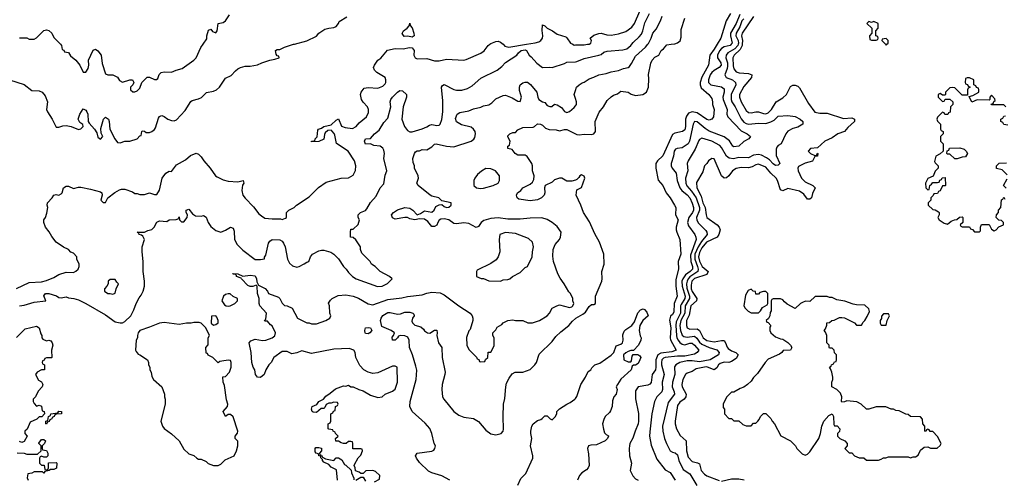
# Model space of a CAD drawing. Header units: inches. Extents: x 2348352 to 2479776, y 460422 to 613655.
# Tile 84 of 256: x 2405472 to 2413493, y 496458 to 500200. Entities that reach past the tile are written whole.
import ezdxf

# ---------------------------------------------------------------- set-up
doc = ezdxf.new("R2010")
doc.units = ezdxf.units.IN
doc.header["$MEASUREMENT"] = 0
for name, color, linetype in [('C4409', 7, 'Continuous'), ('C4419', 7, 'Continuous'), ('C4500', 7, 'Continuous'), ('C4510', 7, 'Continuous')]:
    doc.layers.add(name, color=color, linetype=linetype)

msp = doc.modelspace()

# ---------------------------------------------------------------- linework, layer by layer
at = {"layer": 'C4409', "color": 4}
for points, elevation in [([(2405390, 499711.3), (2405510, 499671.3), (2405570, 499624.7), (2405630, 499622), (2405654, 499610), (2405679.8, 499579.8), (2405698, 499530), (2405691.3, 499470), (2405698, 499450), (2405736, 499390), (2405770, 499324.7), (2405790, 499324.7), (2405823.1, 499336.9), (2405850, 499338.8), (2405891.3, 499331.3), (2405950, 499304.7), (2405970, 499312), (2405988, 499330), (2405987.3, 499347.3), (2405963.1, 499363.1), (2405948.7, 499390), (2405962.7, 499430), (2405990, 499474), (2406010, 499464.7), (2406018.8, 499450), (2406026.8, 499430), (2406030.8, 499370), (2406037.3, 499357.3), (2406080.5, 499310), (2406099.5, 499279.5), (2406110, 499244.7), (2406130, 499226), (2406149, 499250), (2406136.6, 499276.6), (2406133.8, 499313.8), (2406156.2, 499390), (2406170, 499407.7), (2406194.4, 499390), (2406200.4, 499370), (2406206, 499310), (2406248, 499230), (2406270, 499201), (2406290, 499198), (2406330, 499211), (2406370, 499211.3), (2406428.9, 499231.1), (2406450, 499254), (2406462, 499258), (2406466, 499290), (2406470, 499294), (2406490, 499292), (2406502, 499282), (2406530, 499282), (2406550, 499291), (2406570, 499306), (2406579.1, 499320.9), (2406602, 499398), (2406610, 499411.3), (2406622.7, 499417.3), (2406630, 499418.8), (2406650, 499410.8), (2406678, 499390), (2406710, 499379.1), (2406730, 499377.3), (2406750, 499384), (2406818.9, 499461.1), (2406865.6, 499534.4), (2406878, 499542), (2406930, 499556), (2406952.1, 499567.9), (2406993.6, 499606.4), (2407050, 499618.8), (2407075.3, 499630), (2407099, 499650), (2407150, 499724.7), (2407195.5, 499744.5), (2407230, 499784.7), (2407250, 499801), (2407270, 499811), (2407310, 499821), (2407350, 499821), (2407410, 499832), (2407446, 499850), (2407508.7, 499871.3), (2407550, 499878), (2407586, 499890), (2407582, 499902), (2407570, 499906), (2407560.4, 499920.4), (2407555.3, 499950), (2407570, 499956.3), (2407590, 499956.3), (2407630, 499977.1), (2407703.6, 500000)], 104), ([(2405447.5, 498012.5), (2405550, 498061), (2405650, 498064.7), (2405690, 498076), (2405750, 498101), (2405790, 498124.7), (2405850, 498144.7), (2405910, 498142), (2405930, 498152), (2405948, 498170), (2405958, 498190), (2405958, 498210), (2405938, 498250), (2405938, 498270), (2405910, 498298), (2405890, 498308), (2405868.9, 498328.9), (2405829.1, 498349.1), (2405768, 498390), (2405734.6, 498434.6), (2405713.6, 498473.6), (2405682, 498510), (2405668.7, 498550), (2405668.7, 498570), (2405682, 498590), (2405694.6, 498625.4), (2405702, 498670), (2405695.3, 498690), (2405698, 498710), (2405738, 498750), (2405750, 498772), (2405770, 498778), (2405790, 498772), (2405810, 498782), (2405818, 498790), (2405829.1, 498830.9), (2405850, 498844.7), (2405870, 498844.7), (2405910, 498826), (2405950, 498836), (2405970, 498836), (2406050, 498820.7), (2406130, 498798.8), (2406141, 498790), (2406144.7, 498770), (2406134, 498730), (2406152.7, 498712.7), (2406170, 498712), (2406189.3, 498750.7), (2406247, 498793), (2406284.7, 498815.3), (2406300.2, 498819.8), (2406330, 498821), (2406390, 498798), (2406410, 498784.7), (2406430, 498784.7), (2406450, 498778), (2406490, 498778), (2406530, 498791), (2406570, 498778), (2406590, 498778), (2406610, 498812), (2406634, 498910), (2406662, 498950), (2406690, 498966), (2406710, 498964.7), (2406750, 499017.3), (2406822, 499058), (2406864.7, 499095.3), (2406910, 499112), (2406930, 499104.7), (2406950, 499084.7), (2406971, 499050), (2407024.7, 498990), (2407066, 498930), (2407080.9, 498920.9), (2407130, 498896.3), (2407170, 498884.9), (2407250, 498880.7), (2407294, 498890), (2407298, 498870), (2407286.4, 498853.6), (2407280.7, 498810), (2407290, 498772), (2407307.9, 498747.9), (2407376.8, 498676.8), (2407419.8, 498619.8), (2407442, 498602), (2407470, 498584.7), (2407530, 498578), (2407598, 498578), (2407610, 498574), (2407636.4, 498583.6), (2407646, 498590), (2407646, 498630), (2407666, 498650), (2407708.9, 498671.1), (2407728, 498690), (2407830, 498758), (2407905.6, 498834.4), (2407970, 498878), (2408090, 498910.8), (2408150, 498912), (2408190, 498934), (2408208.9, 498971.1), (2408209.1, 499010.9), (2408199.3, 499050), (2408149, 499130), (2408052.5, 499192.5), (2408040.1, 499260.1), (2408034.7, 499274.7), (2408015.9, 499295.9), (2408010, 499299.3), (2407982.5, 499297.5), (2407959.8, 499280.2), (2407954, 499266), (2407950, 499228), (2407910, 499208.7), (2407850, 499206), (2407848, 499210), (2407870, 499214), (2407878, 499222), (2407878, 499230), (2407894.6, 499245.4), (2407900.2, 499299.8), (2407906, 499310), (2407930, 499318), (2407950, 499331), (2408010, 499344.7), (2408050, 499382), (2408068.4, 499391.6), (2408094, 499334), (2408123.4, 499323.4), (2408184.5, 499315.5), (2408212.7, 499330), (2408238.4, 499361.6), (2408297.2, 499410), (2408314.8, 499445.2), (2408312.7, 499470), (2408306, 499490), (2408269.7, 499529.7), (2408257, 499550), (2408249.5, 499590), (2408253.2, 499610), (2408277.2, 499642.8), (2408310, 499646.8), (2408390, 499642.8), (2408430, 499658.8), (2408450, 499678), (2408456, 499690), (2408456, 499710), (2408449.3, 499729.3), (2408382, 499770), (2408362, 499790), (2408355.3, 499810), (2408362, 499830), (2408388.7, 499870), (2408412.9, 499887.1), (2408469.4, 499950.6), (2408530, 499966.8), (2408597, 499963), (2408647.5, 499972.5), (2408670, 499970.6), (2408686, 499950), (2408682, 499910), (2408694, 499890), (2408710, 499882), (2408790, 499884.7), (2408850, 499866), (2408870, 499864.7), (2408890, 499864.7), (2408950, 499878), (2409088.9, 499871.1), (2409110, 499876), (2409230, 499926.8), (2409254.8, 499945.2), (2409289, 499990), (2409301.1, 500000)], 96), ([(2405470, 497871), (2405510, 497876), (2405590, 497901), (2405686, 497910), (2405669.3, 497950.7), (2405682, 497970), (2405710, 497972), (2405771.9, 497951.9), (2405790, 497938.8), (2405810, 497936), (2405850, 497942.8), (2405870, 497934.8), (2405914, 497930), (2405950, 497918.8), (2406011.3, 497890), (2406170, 497796), (2406250, 497741), (2406290, 497731.3), (2406310, 497732), (2406330, 497742), (2406378, 497790), (2406403.1, 497836.9), (2406422, 497890), (2406444.7, 497935.3), (2406463.1, 497956.9), (2406478, 497990), (2406488.7, 498030), (2406488.7, 498070), (2406479, 498150), (2406479, 498230), (2406468.7, 498310), (2406468.9, 498351.1), (2406488.7, 498410), (2406476.5, 498436.5), (2406465.2, 498445.2), (2406446, 498450), (2406442, 498462), (2406428.7, 498470), (2406490, 498470.8), (2406516.6, 498483.4), (2406549, 498491), (2406568, 498510), (2406588.9, 498551.1), (2406610, 498562), (2406670, 498558), (2406690, 498571.3), (2406747.3, 498572.7), (2406762, 498578), (2406770, 498594), (2406774, 498570), (2406790, 498554), (2406810, 498554), (2406835.3, 498590), (2406838, 498610), (2406828, 498630), (2406828.7, 498650), (2406850, 498658), (2406879.8, 498619.8), (2406903.5, 498603.5), (2406950, 498601), (2406970, 498604.7), (2406990, 498592), (2407006.8, 498550), (2407030, 498516), (2407070, 498482.8), (2407110, 498470.8), (2407150, 498486), (2407190, 498511), (2407210, 498502), (2407218, 498478), (2407222.8, 498410), (2407242.8, 498370), (2407290, 498322.8), (2407390, 498247.3), (2407433.2, 498246.8), (2407466, 498254), (2407466, 498266), (2407477.2, 498282.8), (2407500.2, 498379.8), (2407510, 498398), (2407530, 498410.8), (2407590, 498406.8), (2407610, 498396), (2407621.4, 498381.4), (2407634, 498350), (2407654.8, 498250), (2407670, 498218), (2407695.3, 498195.3), (2407730, 498186), (2407750, 498191), (2407790, 498211), (2407810, 498226), (2407828.7, 498231.3), (2407842, 498270), (2407858, 498290), (2407910, 498318), (2407930, 498324.7), (2407950, 498324.7), (2408006.4, 498306.4), (2408030.7, 498290.7), (2408070, 498252), (2408111.3, 498190), (2408131.3, 498170), (2408150, 498142), (2408182, 498110), (2408212, 498090), (2408386.4, 498026.4), (2408426, 498030), (2408468.4, 498051.6), (2408506, 498090), (2408486, 498110), (2408409.1, 498149.1), (2408368, 498190), (2408338, 498210), (2408328, 498230), (2408260.2, 498300.2), (2408248.9, 498328.9), (2408248, 498350), (2408210, 498408.7), (2408190, 498428), (2408166, 498430), (2408166, 498470), (2408170, 498494), (2408190, 498494), (2408230, 498532), (2408241.2, 498570), (2408228.7, 498590), (2408230, 498612), (2408248, 498630), (2408290, 498647.3), (2408301.2, 498658.8), (2408330, 498711.3), (2408376.2, 498763.8), (2408410, 498831.3), (2408437.2, 498862.8), (2408450, 498934), (2408464, 498970), (2408437.2, 499070), (2408444.5, 499110), (2408438.3, 499138.3), (2408430, 499153.2), (2408410, 499169.2), (2408356.4, 499176.4), (2408330, 499188), (2408290, 499186), (2408282, 499210), (2408289.1, 499230.9), (2408330, 499232), (2408362, 499270), (2408400.2, 499299.8), (2408437.5, 499362.5), (2408470, 499398), (2408496, 499490), (2408489, 499530), (2408495.3, 499550), (2408508.7, 499570), (2408548.7, 499610), (2408570, 499624.7), (2408590, 499621), (2408622.8, 499590), (2408624, 499570), (2408597.3, 499490), (2408586, 499390), (2408606.8, 499330), (2408630, 499298), (2408650, 499286), (2408670, 499286), (2408750, 499310.8), (2408790, 499326.8), (2408810, 499341), (2408830, 499346), (2408870, 499338), (2408890, 499342), (2408898, 499350), (2408911.9, 499388.1), (2408919.5, 499450), (2408920.1, 499540.1), (2408908, 499650), (2408916.4, 499663.6), (2408931.1, 499671.1), (2409010, 499631), (2409030, 499626.8), (2409073.6, 499626.4), (2409120.2, 499639.8), (2409158.6, 499661.4), (2409230, 499722.8), (2409362, 499790), (2409400.2, 499819.8), (2409429.4, 499850.6), (2409522, 499910), (2409535.3, 499930), (2409558, 499950), (2409590, 499953.4), (2409602, 499950), (2409622, 499910), (2409638, 499898), (2409685.2, 499845.2), (2409730, 499811.3), (2409790, 499814.8), (2409810, 499811), (2409910, 499842.8), (2409930, 499854), (2410000, 499858.2)], 92), ([(2405804, 500000), (2405814, 499990), (2405818, 499958), (2405832.7, 499952.7), (2405838, 499938), (2405870, 499934), (2405885.4, 499905.4), (2405930, 499871.3), (2405961, 499830), (2405990, 499772), (2406010, 499772), (2406030, 499802), (2406036, 499830), (2406032.7, 499870), (2406070, 499952), (2406090, 499958.8), (2406110, 499946), (2406134.9, 499910), (2406143.4, 499843.4), (2406170, 499758), (2406190, 499751.3), (2406230, 499752), (2406270, 499732), (2406285.4, 499705.4), (2406310, 499692), (2406370, 499711), (2406392, 499710), (2406402, 499690), (2406394, 499670), (2406374, 499650), (2406374, 499630), (2406392.7, 499612.7), (2406410, 499612), (2406430, 499622), (2406450, 499642), (2406468, 499690), (2406510, 499731.3), (2406530, 499731.3), (2406570, 499712), (2406587.3, 499712.7), (2406598, 499722), (2406607.3, 499752.7), (2406626, 499770), (2406650, 499774.8), (2406708.4, 499771.6), (2406746, 499790), (2406796.5, 499803.5), (2406890, 499871.3), (2406908.7, 499890), (2406946.8, 499973.2), (2406965.8, 500000)], 108), ([(2409409.4, 500000), (2409425.4, 499985.4), (2409457.6, 499977.6), (2409600.3, 500000)], 96), ([(2409978, 500000), (2409990, 499994), (2410000, 499994.2)], 96), ([(2408362, 496438), (2408402, 496458), (2408406, 496490), (2408370, 496522), (2408350, 496528.7), (2408292.7, 496527.3), (2408270, 496506), (2408250, 496506), (2408236.4, 496516.4), (2408207.3, 496527.3), (2408206, 496550), (2408198, 496570), (2408200.4, 496579.6), (2408230, 496634), (2408250, 496654), (2408266, 496690), (2408262, 496702), (2408250, 496706), (2408187.3, 496707.3), (2408186, 496750), (2408182, 496762), (2408170, 496766), (2408150, 496766), (2408131.3, 496748.7), (2408111.1, 496748.9), (2408090, 496755.3), (2408070, 496768), (2408047.3, 496767.3), (2408046, 496790), (2408066, 496810), (2408046, 496830), (2408042, 496842), (2408026, 496850), (2408022, 496862), (2407990, 496866), (2407986, 496870), (2407986, 496910), (2408002, 496918), (2408006, 496930), (2408006, 496990), (2408022, 496998), (2408027.3, 497012.7), (2408042, 497018), (2408046, 497050), (2408062, 497058), (2408066, 497070), (2408062, 497082), (2408030, 497086), (2408010, 497078), (2407990, 497078), (2407970, 497066), (2407958.8, 497041.2), (2407950, 497035.3), (2407926.8, 497033.2), (2407890, 497002), (2407863.7, 497003.7), (2407855.3, 497010), (2407849.2, 497030), (2407855.3, 497050), (2407892.9, 497067.1), (2407910, 497091), (2407948, 497110), (2407965.6, 497134.4), (2408002, 497158), (2408044.2, 497195.8), (2408110, 497218.8), (2408130, 497216), (2408150, 497224.7), (2408170, 497211.3), (2408190, 497212), (2408234, 497190), (2408270, 497178), (2408330, 497142), (2408390, 497124.7), (2408426, 497130), (2408449.1, 497150.9), (2408510, 497176), (2408530, 497192), (2408549, 497250), (2408546, 497370), (2408530, 497378), (2408510, 497378), (2408390, 497324), (2408350, 497319), (2408310, 497329), (2408275.3, 497350), (2408244.1, 497384.1), (2408209.2, 497450), (2408204, 497490), (2408195.3, 497510), (2408156.9, 497523.1), (2408030, 497518.4), (2407850, 497481.6), (2407770, 497502.7), (2407730, 497486.6), (2407690, 497479), (2407650, 497498), (2407610, 497498), (2407542, 497450), (2407522, 497410), (2407502, 497390), (2407478, 497350), (2407464.7, 497310), (2407433.7, 497286.3), (2407409.1, 497289.1), (2407394, 497310), (2407388, 497350), (2407375.3, 497370), (2407364, 497410), (2407359, 497490), (2407342, 497570), (2407354.6, 497585.4), (2407390, 497598), (2407450, 497586.8), (2407478, 497590), (2407528, 497610), (2407550, 497624.7), (2407555.3, 497650), (2407528.4, 497708.4), (2407515.3, 497715.3), (2407490, 497746), (2407470, 497746), (2407466, 497750), (2407478, 497762), (2407482, 497810), (2407428.7, 497870), (2407422, 497890), (2407422, 497930), (2407409.2, 497970), (2407406, 498030), (2407398, 498038), (2407371.3, 498028.7), (2407350, 498029), (2407330, 498035.3), (2407278, 498090), (2407276.4, 498096.4), (2407238, 498110), (2407238, 498118), (2407228, 498128), (2407212, 498128), (2407207.3, 498132.7), (2407250, 498132), (2407291.1, 498111.1), (2407350, 498119.1), (2407390, 498114), (2407401, 498090), (2407404.7, 498064.7), (2407418, 498038), (2407470.6, 498010.6), (2407490.8, 497990.8), (2407498, 497970), (2407581, 497941), (2407592, 497930), (2407611.6, 497891.6), (2407630, 497874), (2407651.6, 497871.6), (2407691.1, 497851.1), (2407734, 497770), (2407810, 497732), (2407830, 497732), (2407850, 497724.7), (2407890, 497724.7), (2407966, 497750), (2407998, 497770), (2408006, 497790), (2407998, 497810), (2407995.3, 497870), (2407988.4, 497891.6), (2408003.1, 497916.9), (2408018, 497930), (2408066, 497954), (2408130, 497959.1), (2408190, 497948), (2408232.1, 497932.1), (2408310, 497885.5), (2408350, 497877.3), (2408470, 497923), (2408585.4, 497934.6), (2408630, 497945.5), (2408750, 497958.8), (2408790, 497974), (2408830, 497982.8), (2408896.8, 497976.8), (2408930, 497961), (2409050, 497871.3), (2409142, 497810), (2409158, 497790), (2409164.7, 497770), (2409164.7, 497750), (2409142, 497678), (2409130, 497666), (2409112.7, 497612.7), (2409114, 497550), (2409130, 497514), (2409192.7, 497452.7), (2409198, 497438), (2409212.7, 497432.7), (2409218, 497418), (2409230, 497414), (2409262, 497418), (2409267.3, 497432.7), (2409286, 497450), (2409287.3, 497492.7), (2409310, 497494), (2409336.4, 497543.6), (2409338, 497610), (2409326, 497630), (2409326, 497650), (2409350, 497674), (2409363.1, 497696.9), (2409400.4, 497719.6), (2409410, 497732), (2409450, 497751.3), (2409490, 497756), (2409510, 497751.3), (2409570, 497752), (2409612.7, 497732.7), (2409650, 497732), (2409706, 497750), (2409768, 497790), (2409788, 497810), (2409808.9, 497851.1), (2409848.4, 497871.6), (2409870, 497878), (2409950, 497858), (2409970, 497862), (2409978, 497870), (2409986, 497890), (2409978, 497910), (2409978, 497930), (2409958, 497970), (2409944.7, 497984.7), (2409908.9, 498048.9), (2409874.6, 498094.6), (2409855.3, 498130), (2409822, 498230), (2409814.6, 498274.6), (2409819, 498330), (2409835.3, 498370), (2409868.9, 498411.1), (2409878, 498430), (2409882, 498470), (2409850, 498515.3), (2409809.5, 498549.5), (2409770, 498573.2), (2409726.3, 498586.3), (2409630, 498583.7), (2409550, 498575.1), (2409450, 498577), (2409370, 498587), (2409310, 498582.7), (2409253.7, 498566.3), (2409231.3, 498550), (2409210, 498515.3), (2409190, 498508.7), (2409130, 498541.2), (2409090, 498545.2), (2409030, 498539), (2409010, 498542), (2408968, 498570), (2408930, 498579.3), (2408902.8, 498577.2), (2408890, 498568), (2408878, 498550), (2408870, 498528), (2408850, 498515.3), (2408830, 498515.3), (2408798, 498558), (2408770, 498575.3), (2408730, 498578), (2408690, 498569.3), (2408650, 498579), (2408630, 498589), (2408610, 498589.2), (2408530, 498575.3), (2408510, 498588), (2408502, 498610), (2408518, 498630), (2408549.3, 498650.7), (2408609.3, 498670.7), (2408650, 498666.8), (2408676, 498650), (2408710, 498612), (2408738, 498622), (2408770, 498644.7), (2408830, 498632), (2408848, 498650), (2408862, 498678), (2408888.4, 498691.6), (2408910, 498694), (2408930, 498678), (2408950, 498672), (2408967.3, 498672.7), (2408986, 498690), (2408986, 498710), (2408910, 498726), (2408886, 498750), (2408830, 498762.7), (2408815.3, 498770), (2408719, 498850), (2408708.7, 498870), (2408722, 498910), (2408719, 498930), (2408688, 498990), (2408688, 499010), (2408676.4, 499036.4), (2408675.3, 499070), (2408688, 499110), (2408696.4, 499123.6), (2408710, 499132), (2408730, 499132), (2408750, 499142), (2408790, 499141), (2408830, 499166), (2408850, 499186), (2408866, 499190), (2408950, 499171), (2409010, 499166), (2409150, 499211), (2409172.3, 499227.7), (2409178.6, 499241.4), (2409185.2, 499270), (2409181.2, 499290), (2409169.2, 499310), (2409150, 499323.7), (2409070, 499342.7), (2409030, 499369), (2409023.2, 499396.8), (2409035.3, 499430), (2409056.5, 499443.5), (2409130, 499457.3), (2409170, 499474.8), (2409230, 499486.8), (2409250, 499498.8), (2409292.7, 499507.3), (2409318, 499522), (2409350, 499556), (2409410, 499582.8), (2409430, 499586), (2409484.5, 499564.5), (2409530, 499538), (2409550, 499534), (2409559, 499570), (2409544.7, 499624.7), (2409544, 499650), (2409549.4, 499670.6), (2409570, 499684.7), (2409590, 499691.3), (2409609, 499691), (2409633.2, 499673.2), (2409684.7, 499610), (2409692, 499570), (2409702, 499550), (2409730, 499531.3), (2409750, 499524.7), (2409770, 499502), (2409790, 499492), (2409807.3, 499492.7), (2409830, 499512), (2409850, 499506), (2409884.5, 499484.5), (2409910, 499451.3), (2409930, 499444.7), (2409950, 499451.3), (2409990, 499484.7), (2410000, 499498.2)], 88), ([(2410000, 499557.6), (2409989.2, 499590.8), (2410000, 499623.6)], 88), ([(2410000, 498894.5), (2409970, 498884), (2409930, 498884), (2409888.9, 498908.9), (2409870, 498909), (2409830, 498895.3), (2409810, 498878), (2409752, 498850), (2409746, 498830), (2409751, 498790), (2409744.7, 498770), (2409722, 498750), (2409690, 498734), (2409630, 498724), (2409538, 498738), (2409526, 498750), (2409518, 498770), (2409528.7, 498790), (2409555.3, 498810), (2409570, 498831.3), (2409630, 498862), (2409650, 498878), (2409660.2, 498899.8), (2409663.7, 498930), (2409649.3, 498970), (2409649.1, 499009.1), (2409644, 499030), (2409606.3, 499086.3), (2409590, 499097.2), (2409530, 499097.2), (2409509, 499110), (2409483.1, 499143.1), (2409448.7, 499150), (2409448, 499170), (2409462, 499178), (2409468, 499210), (2409450, 499246), (2409450, 499254), (2409466, 499270), (2409490, 499282), (2409510, 499282), (2409530, 499302), (2409570, 499322), (2409654.6, 499325.4), (2409666, 499330), (2409690, 499352), (2409714, 499350), (2409730, 499342), (2409756, 499316), (2409784.9, 499304.9), (2409842, 499302), (2409870, 499296), (2409910, 499306.8), (2409930, 499304.9), (2410000, 499270.9)], 84), ([(2408975.3, 496450), (2408910, 496485.2), (2408829.5, 496509.5), (2408803.2, 496523.2), (2408730, 496595.3), (2408704, 496630), (2408695.3, 496650), (2408709.5, 496670.5), (2408830, 496686), (2408844.7, 496695.3), (2408855.3, 496710), (2408859, 496730), (2408849.4, 496749.4), (2408829.6, 496830), (2408812.6, 496872.6), (2408775.6, 496915.6), (2408669.7, 497009.6), (2408649, 497050), (2408653.2, 497090), (2408702.7, 497270), (2408706.3, 497346.3), (2408698.9, 497378.9), (2408672.3, 497470), (2408647, 497530), (2408644.5, 497590), (2408634.9, 497614.9), (2408610, 497626.6), (2408570.8, 497629.2), (2408556.9, 497623.1), (2408550, 497608.7), (2408531.3, 497590), (2408509.5, 497589.5), (2408505.2, 497614.8), (2408518, 497630), (2408526, 497650), (2408498, 497670), (2408422, 497702), (2408412.7, 497750), (2408416, 497770), (2408429.7, 497790.3), (2408470, 497816.4), (2408490, 497816.4), (2408550, 497802.4), (2408574.9, 497805.1), (2408610, 497819.3), (2408650, 497819.1), (2408674, 497810), (2408682, 497802), (2408684.7, 497790), (2408671, 497770), (2408666, 497746), (2408671.1, 497731.1), (2408690, 497712), (2408739.8, 497699.8), (2408761, 497681), (2408770, 497666), (2408794, 497650), (2408812.9, 497647.1), (2408850, 497671.3), (2408870, 497672), (2408874, 497650), (2408870.8, 497630), (2408884.7, 497570), (2408910.6, 497530), (2408912.7, 497450), (2408938, 497330), (2408936.3, 497310), (2408913, 497230), (2408910.4, 497190), (2408917.1, 497130), (2408928.2, 497110), (2409010, 497010.7), (2409050, 496980.5), (2409090, 496964.9), (2409170, 496954), (2409210, 496927.3), (2409270, 496857.3), (2409310, 496827.7), (2409350, 496818.8), (2409394, 496830), (2409411.5, 496848.5), (2409414.2, 496865.8), (2409409.6, 496969.6), (2409414.7, 497070), (2409423.8, 497116.2), (2409431.1, 497210), (2409438.8, 497241.2), (2409459.7, 497280.3), (2409484.7, 497315.3), (2409509.5, 497330.5), (2409570, 497330.8), (2409630, 497351.3), (2409668.7, 497390), (2409682, 497410), (2409702.7, 497477.3), (2409810, 497578.8), (2409840.1, 497619.9), (2409880.6, 497659.4), (2409946.6, 497710), (2409974.8, 497745.3), (2410000, 497768.2)], 84), ([(2405447.3, 497612.7), (2405518, 497682), (2405610, 497704.7), (2405631.3, 497690), (2405643.6, 497643.6), (2405652, 497630), (2405652, 497610), (2405659.6, 497599.6), (2405690, 497584.7), (2405709, 497591), (2405725.4, 497585.4), (2405738, 497570), (2405741, 497550), (2405731.3, 497510), (2405734, 497450), (2405730, 497446), (2405690, 497446), (2405678, 497442), (2405672.7, 497427.3), (2405658, 497422), (2405654, 497410), (2405658, 497398), (2405674, 497390), (2405674, 497350), (2405650, 497348), (2405614, 497330), (2405602, 497310), (2405625.4, 497265.4), (2405650, 497252), (2405662, 497230), (2405654, 497210), (2405623.6, 497176.4), (2405602, 497130), (2405582, 497110), (2405582, 497090), (2405590, 497074), (2405610, 497054), (2405630, 497062), (2405650, 497054), (2405654, 497014), (2405671.1, 497011.1), (2405674, 496990), (2405652.7, 496967.3), (2405630, 496966), (2405612.7, 496947.3), (2405558, 496922), (2405532.7, 496867.3), (2405514, 496850), (2405514, 496830), (2405534, 496810), (2405510, 496766), (2405490, 496758), (2405470, 496766)], 88), ([(2409529.4, 496410), (2409555.3, 496464.7), (2409594.3, 496505.7), (2409652.7, 496630), (2409653.2, 496650), (2409634, 496730), (2409645.2, 496790), (2409635.3, 496830), (2409635.3, 496850), (2409644, 496890), (2409655.3, 496910), (2409690, 496938), (2409716.4, 496943.6), (2409728.4, 496951.6), (2409750, 496974), (2409770, 496974), (2409794, 496950), (2409810, 496942), (2409833.6, 496966.4), (2409848, 496990), (2409848, 497010), (2409868.9, 497031.1), (2409929.4, 497070.6), (2409957.5, 497082.5), (2409995.3, 497110), (2410000, 497117)], 76), ([(2405452.7, 496672.7), (2405510, 496672), (2405530, 496662), (2405618, 496662), (2405646, 496690), (2405646, 496730), (2405628.4, 496748.4), (2405628.4, 496751.6), (2405650, 496782), (2405670, 496782), (2405682, 496770), (2405674, 496750), (2405654, 496730), (2405654, 496710), (2405658, 496698), (2405691.1, 496691.1), (2405702, 496670), (2405702, 496650), (2405690, 496638), (2405670, 496638), (2405650, 496646), (2405638, 496642), (2405634, 496630), (2405634, 496590), (2405650, 496574), (2405672.7, 496572.7), (2405678, 496538), (2405690, 496534), (2405702, 496538), (2405706, 496550), (2405707.3, 496592.7), (2405770, 496594), (2405774, 496590), (2405771.1, 496548.9), (2405750, 496538), (2405722, 496538), (2405711.6, 496528.4), (2405678, 496522), (2405670, 496508), (2405658, 496518), (2405590, 496518), (2405570, 496508), (2405538, 496502), (2405534, 496470), (2405542, 496450)], 88), ([(2408062, 496450), (2408054, 496534), (2408010, 496558), (2407990, 496578), (2407950, 496598), (2407938, 496610), (2407938, 496618), (2407926, 496634), (2407926, 496646), (2407910, 496648), (2407906, 496666), (2407886, 496670), (2407880.4, 496680.4), (2407878, 496710), (2407884, 496716), (2407910, 496718), (2407931.1, 496711.1), (2407932, 496690), (2407914, 496670), (2407918, 496658), (2407930, 496654), (2407938, 496638), (2407963.6, 496623.6), (2408030, 496612), (2408050, 496632), (2408070, 496632), (2408096.9, 496616.9), (2408118, 496578), (2408130, 496574), (2408172.7, 496532.7), (2408174, 496510), (2408194, 496466), (2408194, 496454)], 88), ([(2408210, 496452), (2408250, 496474), (2408270, 496474), (2408290, 496442)], 88)]:
    msp.add_lwpolyline(points, dxfattribs=dict(at, elevation=elevation))
for points, elevation in [([(2409270, 498989.2), (2409233.2, 498966.8), (2409201.6, 498938.4), (2409178.8, 498910), (2409171, 498890), (2409172, 498850), (2409194, 498830), (2409224.9, 498824.9), (2409250, 498827.7), (2409328, 498850), (2409368.7, 498870), (2409382, 498890), (2409382, 498930), (2409348.7, 498970), (2409310, 498986)], 88), ([(2409430, 498468.7), (2409384.7, 498450), (2409378, 498410), (2409382.8, 498310), (2409370, 498268), (2409354.4, 498245.6), (2409310, 498215.3), (2409198, 498162), (2409194, 498150), (2409194, 498110), (2409232.7, 498092.7), (2409251.6, 498091.6), (2409292.7, 498072.7), (2409390, 498072), (2409410, 498082), (2409450, 498084.7), (2409466, 498090), (2409486, 498110), (2409550, 498142), (2409590, 498182), (2409608.4, 498191.6), (2409648, 498270), (2409648.7, 498310), (2409659, 498350), (2409648.9, 498388.9), (2409618, 498418), (2409510, 498459)], 92), ([(2406250, 498086), (2406210, 498086), (2406194, 498070), (2406194, 498050), (2406182, 498030), (2406162, 498010), (2406162, 497990), (2406190, 497972), (2406210, 497972), (2406230, 497964.7), (2406250, 497974), (2406258, 498010), (2406278, 498050), (2406263.1, 498063.1)], 96), ([(2407170, 497968), (2407150, 497962), (2407132, 497950), (2407118, 497910), (2407139.6, 497879.6), (2407154, 497870), (2407170, 497867.3), (2407186, 497870), (2407226, 497890), (2407246, 497910), (2407246, 497930), (2407210, 497946), (2407187.3, 497967.3)], 92), ([(2407070, 497788), (2407034, 497786), (2407032, 497730), (2407050, 497712), (2407070, 497718), (2407088.4, 497731.6), (2407088.7, 497750), (2407078, 497778)], 92), ([(2406890, 497735.3), (2406870, 497728.7), (2406830, 497728.7), (2406770, 497719), (2406650, 497734), (2406610, 497729), (2406530, 497695.3), (2406451.1, 497668.9), (2406438, 497650), (2406431.3, 497630), (2406431, 497610), (2406420.7, 497590), (2406416, 497510), (2406419.8, 497499.8), (2406436, 497476), (2406452, 497470), (2406512, 497430), (2406522, 497410), (2406522, 497390), (2406532, 497370), (2406532, 497350), (2406542, 497330), (2406550, 497294), (2406562, 497270), (2406630.9, 497210.9), (2406651.3, 497150), (2406651.3, 497130), (2406658, 497110), (2406656, 497070), (2406621, 496930), (2406634.8, 496890), (2406650, 496871), (2406710, 496826.8), (2406771, 496770), (2406810, 496702), (2406850, 496664.7), (2406890, 496652), (2406914, 496630), (2406930, 496622), (2406950, 496622), (2406990, 496602), (2407006.4, 496586.4), (2407030, 496578), (2407051.6, 496571.6), (2407088.4, 496571.6), (2407110, 496582), (2407144.7, 496615.3), (2407218, 496650), (2407238, 496690), (2407248.7, 496730), (2407248, 496768), (2407228.7, 496790), (2407228.7, 496810), (2407247.3, 496832.7), (2407248, 496850), (2407210, 496966), (2407190, 496986), (2407170, 496986), (2407150, 496968), (2407129, 497010), (2407166, 497050), (2407168, 497070), (2407156.4, 497103.6), (2407140.4, 497220.4), (2407128.9, 497248.9), (2407128, 497292), (2407150, 497294), (2407182, 497330), (2407194, 497370), (2407195.3, 497410), (2407190, 497426), (2407170, 497428), (2407119.6, 497420.4), (2407103.6, 497416.4), (2407090, 497406), (2407046, 497450), (2407008.4, 497468.4), (2407002, 497482), (2406990, 497486), (2406988, 497530), (2407007.3, 497552.7), (2407008.7, 497610), (2407018, 497630), (2406988.7, 497690), (2406950, 497728), (2406934.6, 497734.6)], 92), ([(2408310, 497642.7), (2408290, 497645.2), (2408286, 497650), (2408282.7, 497670), (2408289.2, 497690), (2408310, 497694), (2408330.7, 497690.7), (2408342, 497670), (2408324.7, 497650)], 84), ([(2405690, 496908), (2405686, 496910), (2405686, 496930), (2405702, 496938), (2405706, 496970), (2405722, 496978), (2405726, 496990), (2405782, 496998), (2405790, 497012), (2405814, 497010), (2405812, 496990), (2405772.7, 496987.3), (2405758, 496982), (2405754, 496970), (2405738, 496962), (2405734, 496950), (2405718, 496942), (2405712.7, 496927.3), (2405698, 496922)], 88)]:
    msp.add_lwpolyline(points, close=True, dxfattribs=dict(at, elevation=elevation))
at = {"layer": 'C4419', "color": 4}
for points, elevation in [([(2410000, 499623.6), (2410008.7, 499650), (2410029.1, 499670.9), (2410053.6, 499686.4), (2410070, 499691), (2410110, 499718), (2410150, 499731), (2410190, 499751), (2410250, 499761), (2410290, 499776), (2410350, 499786.8), (2410390, 499802.8), (2410429.3, 499810.7), (2410440.2, 499819.8), (2410457.2, 499842.8), (2410490, 499904), (2410570, 499977.1), (2410588, 500000)], 88), ([(2410000, 499994.2), (2410070, 499995.5), (2410097.7, 500000)], 96), ([(2410000, 499270.9), (2410010, 499266), (2410030, 499262.8), (2410070, 499267.3), (2410130, 499264.7), (2410150, 499271.3), (2410164, 499290), (2410159.3, 499370), (2410192.1, 499447.9), (2410229, 499490), (2410259, 499541), (2410290, 499571.3), (2410310, 499584.7), (2410343.1, 499596.9), (2410370, 499618), (2410430, 499611), (2410453.7, 499593.7), (2410490, 499582), (2410548, 499590), (2410577.2, 499610), (2410595.1, 499650), (2410598, 499718), (2410594.6, 499754.6), (2410612.9, 499847.1), (2410624, 499870), (2410646.3, 499893.7), (2410678, 499910), (2410698, 499950), (2410716.5, 499963.5), (2410744.5, 499995.5), (2410779.2, 500000)], 84), ([(2410000, 499858.2), (2410010, 499858.8), (2410070, 499884), (2410189.1, 499910.9), (2410210, 499918), (2410230, 499934.8), (2410257.5, 499942.5), (2410386.5, 499953.5), (2410417.7, 499962.3), (2410451.3, 499988.7), (2410459.4, 500000)], 92), ([(2411153.7, 500000), (2411130, 499959.5), (2411095.3, 499910), (2411083.1, 499830), (2411028.1, 499731.9), (2411014.6, 499690), (2411015.3, 499670), (2411024.8, 499644.8), (2411087.3, 499590), (2411110, 499558), (2411116.3, 499530), (2411114.8, 499510), (2411130.8, 499470), (2411122.8, 499410), (2411110.7, 499389.3), (2411090, 499382.7), (2411070, 499387.3), (2410990, 499440.5), (2410950, 499449.7), (2410921.3, 499438.7), (2410904.5, 499415.5), (2410896, 499390), (2410894.9, 499330), (2410890, 499304), (2410870.4, 499289.6), (2410810, 499276.9), (2410790, 499264.5), (2410710, 499092.7), (2410667.3, 499050), (2410653.4, 499030), (2410653.4, 498990), (2410673.2, 498893.2), (2410710, 498851.3), (2410737.3, 498790), (2410770.8, 498750), (2410806, 498690), (2410816, 498670), (2410814.8, 498610), (2410835.5, 498570), (2410820.5, 498510), (2410820.5, 498490), (2410824, 498470), (2410850.4, 498410.4), (2410858, 498290), (2410837.3, 498230), (2410839.5, 498170), (2410815.9, 498084.1), (2410816, 498030), (2410828, 497950), (2410804.9, 497890), (2410801.3, 497818.7), (2410790, 497799.3), (2410774.4, 497785.6), (2410766.7, 497753.3), (2410777.3, 497690), (2410770.3, 497610.3), (2410772.9, 497592.9), (2410818.8, 497510), (2410783.4, 497496.6), (2410695.2, 497484.8), (2410670.3, 497470), (2410653.6, 497430), (2410654.6, 497370), (2410650.4, 497350), (2410624.9, 497310), (2410615.3, 497244.7), (2410606.6, 497233.4), (2410590, 497225.1), (2410510, 497211.8), (2410490, 497178), (2410490, 497114), (2410513.7, 496993.7), (2410513, 496930), (2410510.4, 496909.6), (2410484.9, 496850), (2410468.1, 496791.9), (2410442.8, 496750), (2410438.8, 496730), (2410436, 496710), (2410441, 496650), (2410456, 496590), (2410444.7, 496530), (2410466.4, 496486.4), (2410490, 496462), (2410510, 496452)], 84), ([(2411269.1, 500000), (2411261, 499990), (2411210, 499978), (2411190, 499966), (2411173.1, 499946.9), (2411156.5, 499910), (2411156.4, 499890), (2411183, 499850), (2411185.5, 499830), (2411170.6, 499810), (2411130, 499787.6), (2411110.4, 499770), (2411097.6, 499750), (2411082.4, 499710), (2411083.8, 499690), (2411102.8, 499670), (2411190, 499653.4), (2411210, 499638), (2411210.5, 499610.5), (2411200.4, 499570), (2411202.4, 499550), (2411236.4, 499470), (2411233.4, 499430), (2411240.7, 499410), (2411350, 499294), (2411398, 499270), (2411424.7, 499250), (2411411.3, 499230), (2411370.5, 499209.5), (2411330, 499169), (2411290, 499165.2), (2411282, 499170), (2411253.6, 499213.6), (2411210, 499245.1), (2411090, 499293), (2411055.2, 499315.2), (2410990, 499369.3), (2410970, 499372.3), (2410959.1, 499350), (2410928.8, 499211.2), (2410917.1, 499190), (2410870, 499157), (2410827.7, 499152.3), (2410814, 499146), (2410804, 499130), (2410799.3, 499090), (2410779.1, 499030), (2410778.8, 499010), (2410786, 498990), (2410820.7, 498950), (2410828, 498890), (2410850.4, 498830), (2410865.5, 498810), (2410910, 498774), (2410930, 498750.4), (2410950, 498706), (2410962, 498670), (2410960.3, 498650), (2410951.8, 498630), (2410923.8, 498590), (2410913, 498550), (2410921.6, 498521.6), (2410973, 498450), (2410980.5, 498430), (2410981.6, 498410), (2410936.9, 498283.1), (2410939.6, 498230), (2410952.7, 498190), (2410953.4, 498170), (2410934.4, 498150), (2410897, 498123), (2410874, 498090), (2410867.4, 498070), (2410867.9, 498030), (2410892, 497950), (2410891.1, 497930), (2410860, 497880), (2410856.2, 497870), (2410855.2, 497810), (2410819.5, 497740.5), (2410816.5, 497710), (2410821.3, 497630), (2410824.9, 497610), (2410835.3, 497590), (2410850, 497572.4), (2410870, 497558.7), (2410890, 497553.7), (2410930, 497566.4), (2410950, 497566), (2410970, 497550.4), (2411004, 497510), (2410991, 497490), (2410970, 497477.6), (2410890, 497461.4), (2410830, 497461.6), (2410730, 497450.9), (2410716.3, 497443.7), (2410704.2, 497430), (2410699.6, 497410), (2410701.5, 497390), (2410722.4, 497310), (2410706.4, 497250), (2410708, 497190), (2410702, 497170), (2410662.8, 497130), (2410642.8, 497090), (2410623, 496990), (2410604.5, 496844.5), (2410604, 496810), (2410616.8, 496736.8), (2410662.5, 496622.5), (2410730, 496536), (2410772.4, 496512.4), (2410810.7, 496450)], 88), ([(2411325.1, 500000), (2411322, 499990), (2411298.2, 499961.8), (2411241.6, 499930), (2411226.7, 499910), (2411224.9, 499890), (2411237.2, 499850), (2411238.8, 499821.2), (2411236.5, 499803.5), (2411216.3, 499750), (2411226, 499730), (2411278.8, 499710), (2411303, 499690), (2411304.9, 499670), (2411268.9, 499590), (2411267.2, 499550), (2411274, 499530), (2411301.3, 499490), (2411350, 499394), (2411370, 499366.4), (2411390, 499354.4), (2411410, 499350.3), (2411490, 499357), (2411550, 499356), (2411592.3, 499367.7), (2411617.1, 499382.9), (2411650, 499413.4), (2411730, 499420.7), (2411790, 499411.3), (2411830, 499391.3), (2411850.8, 499370), (2411851.3, 499350), (2411810, 499324), (2411770, 499314), (2411730, 499293.2), (2411713.4, 499270), (2411676, 499190), (2411650, 499175.3), (2411638.8, 499161.2), (2411634, 499146), (2411634, 499094), (2411664.7, 499030), (2411650, 499015.3), (2411630, 499014), (2411610, 499026), (2411579.7, 499059.7), (2411556.3, 499076.3), (2411516.4, 499096.4), (2411490, 499103.5), (2411450, 499096.9), (2411410, 499074.5), (2411330, 499078), (2411287.7, 499067.7), (2411252.8, 499072.8), (2411229.7, 499089.7), (2411190, 499159.3), (2411175.1, 499175.1), (2411110, 499211.6), (2411030, 499236), (2411010, 499225.2), (2411003.7, 499216.3), (2410974.9, 499145.1), (2410917.3, 499050), (2410910.6, 499030), (2410914, 498970), (2410895.3, 498910), (2410898, 498870), (2410907.3, 498847.3), (2410944.7, 498804.7), (2410983.6, 498750), (2411010.2, 498670), (2411011.1, 498648.9), (2410986.3, 498590), (2410987.1, 498567.1), (2411003.2, 498543.2), (2411062.3, 498482.3), (2411070.6, 498470), (2411072.7, 498450), (2411025.3, 498394.7), (2410998.6, 498350), (2410973, 498290), (2410970.9, 498250), (2410993.4, 498190), (2410998, 498170), (2410996.1, 498150), (2410932.4, 498107.6), (2410916.9, 498090), (2410908.4, 498070), (2410904.1, 498050), (2410905.5, 498014.5), (2410927.6, 497950), (2410927.5, 497930), (2410892, 497870), (2410891, 497810), (2410858.4, 497750), (2410851.1, 497710), (2410855, 497670), (2410870, 497630.4), (2410881.8, 497621.8), (2410910, 497616.1), (2410970, 497622.3), (2410988.3, 497608.3), (2411010, 497573.7), (2411030, 497557.3), (2411090, 497531.6), (2411150, 497513), (2411170.7, 497490), (2411166, 497470), (2411098, 497430), (2411010, 497414), (2410950, 497422.2), (2410910, 497421.7), (2410850.4, 497409.6), (2410818, 497390), (2410806, 497374), (2410808, 497310), (2410790.4, 497250), (2410786, 497210), (2410803.8, 497170), (2410807.7, 497150), (2410755.6, 497084.4), (2410708, 496890), (2410710.5, 496850), (2410724.9, 496790), (2410740.7, 496750), (2410770.6, 496690.6), (2410790, 496678.8), (2410812.7, 496672.7), (2410830, 496656), (2410842.4, 496610), (2410878, 496538), (2410930, 496502.8), (2410987.1, 496407.1)], 92), ([(2411358.5, 500000), (2411357.6, 499990), (2411341.3, 499958.7), (2411292.7, 499910), (2411282, 499890), (2411284, 499824), (2411290, 499798.8), (2411310, 499775.5), (2411331.9, 499768.1), (2411410, 499762.8), (2411436, 499750), (2411434, 499730), (2411370, 499656), (2411336.3, 499590), (2411335.5, 499570), (2411350, 499531), (2411390, 499460.7), (2411410, 499444), (2411430, 499440.5), (2411470, 499450.5), (2411490, 499450.5), (2411530, 499436.3), (2411550, 499434), (2411570, 499442), (2411597, 499470), (2411633.2, 499530), (2411690, 499564), (2411719.3, 499590), (2411750, 499656), (2411770, 499667.3), (2411790, 499667.3), (2411810, 499658.8), (2411825.5, 499645.5), (2411896.8, 499516.8), (2411950, 499446), (2411990, 499438), (2412050, 499438), (2412183.1, 499396.9), (2412250, 499402), (2412272, 499390), (2412272, 499370), (2412217.1, 499322.9), (2412190, 499289.2), (2412138, 499270), (2412090, 499239), (2412032, 499210), (2411970, 499158), (2411914, 499150), (2411894, 499130), (2411914, 499110), (2411950, 499094), (2411962, 499098), (2411970, 499114), (2411974, 499110), (2411972, 499090), (2411950, 499086), (2411930, 499049), (2411870, 499033.2), (2411816, 499004), (2411811, 498990), (2411814.8, 498970), (2411840.7, 498910), (2411870, 498880.7), (2411932, 498850), (2411952, 498830), (2411930, 498786), (2411922, 498750), (2411910, 498738), (2411890, 498738), (2411860.2, 498780.2), (2411823.3, 498803.3), (2411730, 498826.6), (2411690, 498806), (2411670, 498814), (2411646, 498890), (2411634, 498910), (2411589.8, 498949.8), (2411550, 498998.4), (2411490, 499023.7), (2411470, 499019.5), (2411438.3, 499001.7), (2411410, 498993.6), (2411350, 498996), (2411310, 498989.3), (2411278.8, 498970), (2411250.3, 498929.7), (2411230, 498913.2), (2411210, 498909.2), (2411189.5, 498929.5), (2411130, 499068), (2411110, 499068.7), (2411082, 499050), (2411070, 499028), (2411051, 499009), (2411038, 498962), (2410984.5, 498875.5), (2410988, 498832), (2411024.2, 498764.2), (2411038.3, 498710), (2411055.6, 498670), (2411063, 498610), (2411070.4, 498590.4), (2411154, 498530), (2411170.8, 498510), (2411179.1, 498490), (2411168, 498450), (2411153, 498430), (2411067.4, 498390), (2411030, 498343.6), (2411010, 498303.7), (2411002.8, 498270), (2411010, 498234), (2411030.4, 498190), (2411079.5, 498150), (2411070, 498126.6), (2410970, 498092.9), (2410948, 498070), (2410942, 498038), (2410942.8, 498010), (2410950, 497988.2), (2410988.2, 497930), (2410984.9, 497910), (2410938.4, 497870), (2410924.6, 497795.4), (2410905.3, 497750), (2410903, 497710), (2410910, 497691.3), (2410930, 497680.7), (2410990, 497682.4), (2411010, 497670.5), (2411039.5, 497610), (2411070, 497586.7), (2411130, 497576.1), (2411190, 497588.7), (2411210, 497588), (2411223.1, 497570), (2411234.9, 497534.9), (2411243.4, 497523.4), (2411270, 497504.9), (2411306, 497490), (2411326, 497470), (2411310, 497442.7), (2411270, 497416), (2411250, 497409.6), (2411210, 497411.5), (2411178.5, 497401.5), (2411164.4, 497390), (2411150, 497366), (2411130.3, 497349.7), (2411070, 497372.4), (2411050, 497371.1), (2410983.6, 497356.4), (2410950, 497336), (2410910, 497322.7), (2410894.8, 497310), (2410874.9, 497270), (2410866, 497230), (2410868.2, 497210), (2410900.4, 497150), (2410899.3, 497130), (2410884.9, 497110), (2410850, 497086.6), (2410830, 497059), (2410810.7, 496930), (2410810.8, 496910), (2410822.8, 496870), (2410853.4, 496813.4), (2410902, 496770), (2410903.1, 496690), (2410918.3, 496638.3), (2410950, 496602), (2410993, 496593), (2411010, 496584.7), (2411024.9, 496530), (2411050, 496498.8), (2411070, 496484.9), (2411170, 496447.3)], 96), ([(2412524, 500000), (2412530, 499994), (2412536, 500000)], 104), ([(2413506, 499490), (2413490, 499506), (2413390, 499506), (2413387.3, 499512.7), (2413402, 499518), (2413407.3, 499532.7), (2413418, 499542), (2413416.4, 499556.4), (2413390, 499586), (2413374, 499570), (2413374, 499550), (2413370, 499546), (2413271.6, 499548.4), (2413228, 499528), (2413206, 499574), (2413236.4, 499583.6), (2413286, 499610), (2413286, 499630), (2413282, 499642), (2413267.3, 499647.3), (2413262, 499662), (2413246, 499670), (2413246, 499710), (2413210, 499726), (2413190, 499726), (2413178, 499722), (2413174, 499690), (2413178, 499678), (2413192.7, 499672.7), (2413198, 499658), (2413214, 499650), (2413198, 499642), (2413194, 499630), (2413194, 499586), (2413150, 499586), (2413090, 499646), (2413070, 499648), (2413050, 499646), (2413014, 499610), (2413014, 499590), (2413010, 499586), (2412990, 499586), (2412970, 499598), (2412954, 499590), (2412954, 499570), (2412990, 499534), (2413002, 499538), (2413010, 499554), (2413050, 499552), (2413074, 499530), (2413074, 499510), (2413054, 499490), (2413051.6, 499448.4), (2413038, 499442), (2413032.7, 499427.3), (2413008.4, 499428.4), (2413002, 499442), (2412990, 499446), (2412950, 499406), (2412944.7, 499390), (2412950, 499374), (2412974, 499350), (2412974, 499310), (2412978, 499298), (2412994, 499290), (2412994, 499270), (2412974, 499250), (2412972, 499230), (2412974, 499210), (2412994, 499190), (2412994, 499130), (2412971.6, 499108.4), (2412934, 499090), (2412925.4, 499045.4), (2412930, 499034), (2412954, 499010), (2412954, 498990), (2412930, 498966), (2412912.7, 498927.3), (2412870, 498906), (2412852, 498870), (2412854, 498830), (2412870, 498814), (2412882, 498818), (2412886, 498850), (2412900.4, 498859.6), (2412910, 498874), (2412950, 498874), (2412962, 498878), (2412967.3, 498892.7), (2412982, 498898), (2412987.3, 498912.7), (2413010, 498914), (2413014, 498850), (2413010, 498846), (2412990, 498846), (2412970, 498806), (2412958, 498802), (2412950, 498786), (2412918, 498782), (2412912.7, 498767.3), (2412894, 498750), (2412894, 498730), (2412874, 498710), (2412874, 498690), (2412910, 498654), (2412930, 498652), (2412956.9, 498636.9), (2412962, 498630), (2412962, 498610), (2412952, 498590), (2412962, 498570), (2413003.6, 498543.6), (2413030, 498534), (2413060.4, 498559.6), (2413088.4, 498571.6), (2413107.3, 498572.7), (2413128.4, 498591.6), (2413150, 498594), (2413154, 498590), (2413154, 498550), (2413134, 498530), (2413138, 498518), (2413150, 498514), (2413210, 498514), (2413218, 498498), (2413232.7, 498492.7), (2413250, 498474), (2413290, 498474), (2413298, 498482), (2413298, 498510), (2413308, 498532), (2413370, 498532), (2413390, 498494), (2413410, 498482), (2413426, 498490), (2413447.3, 498512.7), (2413486, 498530), (2413486, 498550), (2413470, 498566), (2413447.3, 498567.3), (2413426, 498590), (2413428.4, 498611.6), (2413446, 498630), (2413446, 498650), (2413466, 498670), (2413470, 498734), (2413482, 498738), (2413490, 498754), (2413498, 498738)], 104), ([(2410000, 499498.2), (2410008.7, 499510), (2410009, 499530), (2410000, 499557.6)], 88), ([(2413522, 499342), (2413490, 499346), (2413482, 499362), (2413466, 499370), (2413466, 499390), (2413482, 499398), (2413490, 499414), (2413502, 499418)], 104), ([(2413516.4, 498936.4), (2413476.4, 498976.4), (2413429, 498989), (2413428.7, 499010), (2413450, 499032), (2413510, 499034)], 104), ([(2410000, 497768.2), (2410002, 497770), (2410058.3, 497801.7), (2410080.5, 497819.5), (2410110, 497866), (2410130, 497881), (2410150, 497881), (2410162, 497890), (2410163, 497950), (2410213.3, 498070), (2410216.9, 498090), (2410213.6, 498150), (2410234.5, 498210), (2410229.4, 498290.6), (2410194.7, 498390), (2410157, 498457), (2410115.1, 498555.1), (2410064, 498630), (2410042.7, 498690), (2410004, 498770), (2410010, 498814), (2410050, 498834), (2410075.3, 498910), (2410070, 498926), (2410050, 498938), (2410034, 498930), (2410026, 498914), (2410010, 498898), (2410000, 498894.5)], 84), ([(2413507.3, 498827.3), (2413486, 498850), (2413516.4, 498903.6)], 104), ([(2410000, 497117), (2410010, 497132), (2410042.7, 497230), (2410081.2, 497290), (2410103.1, 497336.9), (2410126, 497350), (2410134, 497366), (2410158, 497390), (2410197.5, 497402.5), (2410291.5, 497468.5), (2410313.2, 497490), (2410330, 497544.7), (2410370, 497558.8), (2410384, 497570), (2410389.2, 497590), (2410385.6, 497634.4), (2410396.5, 497663.5), (2410410, 497678), (2410459, 497710), (2410479.5, 497740.5), (2410506.8, 497813.2), (2410530, 497838), (2410550, 497846), (2410561, 497841), (2410579.8, 497819.8), (2410591.3, 497790), (2410548.2, 497751.8), (2410522.8, 497710), (2410518.8, 497670), (2410525.4, 497625.4), (2410534, 497610), (2410532, 497590), (2410512, 497550), (2410472.7, 497507.3), (2410450, 497506), (2410430, 497498), (2410410, 497488), (2410392, 497470), (2410394, 497430), (2410430, 497414), (2410450, 497414), (2410456.4, 497423.6), (2410460.4, 497459.6), (2410470, 497474), (2410507.3, 497472.7), (2410523.6, 497463.6), (2410531.3, 497450), (2410524.7, 497430), (2410510, 497402), (2410490, 497388), (2410472.7, 497387.3), (2410462, 497378), (2410454, 497350), (2410367.9, 497272.1), (2410342, 497230), (2410332, 497210), (2410338, 497190), (2410331, 497150), (2410311, 497129), (2410302, 497098), (2410297.3, 497050), (2410285.2, 497014.8), (2410278, 497002), (2410242, 496970), (2410230, 496946), (2410221, 496910), (2410227.1, 496867.1), (2410236.9, 496836.9), (2410250, 496822), (2410270, 496812), (2410270, 496808), (2410261, 496790), (2410242, 496770), (2410170, 496739.5), (2410123.5, 496736.5), (2410104.7, 496730), (2410097.3, 496710), (2410106.4, 496666.4), (2410110.3, 496570), (2410103.1, 496550), (2410090, 496535.6), (2410050.2, 496509.8), (2410032.3, 496487.7), (2410017.4, 496450)], 76), ([(2411190, 496444), (2411270, 496460.7), (2411330, 496460.7), (2411374.4, 496454.4)], 96)]:
    msp.add_lwpolyline(points, dxfattribs=dict(at, elevation=elevation))
at = {"layer": 'C4419', "color": 4, "elevation": 104}
for points in [[(2413090, 499068), (2413050, 499106), (2413030, 499106), (2413026, 499110), (2413027.3, 499132.7), (2413042, 499138), (2413047.3, 499152.7), (2413130, 499158), (2413165.4, 499145.4), (2413182, 499130), (2413192, 499110), (2413176, 499084), (2413150, 499082), (2413110, 499068)], [(2411952.7, 497947.3), (2411910, 497906), (2411872.7, 497907.3), (2411850, 497898), (2411834, 497890), (2411790, 497848), (2411724.7, 497884.7), (2411702, 497902), (2411690, 497918), (2411670, 497926), (2411610, 497926), (2411598, 497922), (2411594, 497910), (2411594, 497830), (2411584.7, 497815.3), (2411582, 497790), (2411571.6, 497768.4), (2411554, 497750), (2411558, 497738), (2411570, 497734), (2411592, 497710), (2411583.6, 497696.4), (2411582, 497670), (2411592, 497650), (2411630, 497618), (2411670, 497601), (2411690, 497598), (2411730, 497572), (2411752, 497550), (2411762, 497530), (2411751, 497509), (2411692.7, 497507.3), (2411682, 497490), (2411662.8, 497477.2), (2411570, 497435.3), (2411544.7, 497410), (2411482, 497318), (2411450, 497288), (2411430, 497258), (2411402, 497230), (2411370.9, 497209.1), (2411342, 497198), (2411290, 497168), (2411270, 497166), (2411251.6, 497148.4), (2411230, 497126), (2411202, 497070), (2411203.6, 497043.6), (2411214, 497030), (2411214, 496990), (2411250, 496954), (2411270, 496954), (2411290, 496934), (2411330, 496934), (2411363.6, 496903.6), (2411390, 496894), (2411430, 496894), (2411450, 496914), (2411470, 496914), (2411486, 496930), (2411496.4, 496943.6), (2411506, 496970), (2411530, 496994), (2411550, 496994), (2411590, 496954), (2411602, 496930), (2411622, 496910), (2411671.6, 496811.6), (2411751.1, 496771.1), (2411791.1, 496731.1), (2411802, 496710), (2411845.4, 496665.4), (2411870, 496654), (2411890, 496662), (2411910, 496682), (2411982, 496790), (2411995.3, 496830), (2412005.2, 496890), (2412022, 496930), (2412063.1, 496976.9), (2412091.6, 496991.6), (2412102, 496970), (2412103.6, 496903.6), (2412110, 496894), (2412132.7, 496892.7), (2412152, 496870), (2412150, 496846), (2412134, 496830), (2412134, 496810), (2412154, 496790), (2412194, 496770), (2412214, 496750), (2412214, 496730), (2412194, 496710), (2412230, 496674), (2412250, 496674), (2412274, 496650), (2412310, 496634), (2412350, 496634), (2412370, 496614), (2412467.3, 496612.7), (2412490, 496622), (2412508.4, 496631.6), (2412527.3, 496632.7), (2412550, 496642), (2412710, 496642), (2412730, 496632), (2412750, 496642), (2412770, 496642), (2412790, 496654), (2412810, 496694), (2412840.4, 496719.6), (2412870, 496722), (2412892.7, 496712.7), (2412947.3, 496712.7), (2412970, 496734), (2412978, 496750), (2412950, 496806), (2412910, 496846), (2412890, 496846), (2412882, 496862), (2412870, 496866), (2412858, 496862), (2412852.7, 496847.3), (2412846, 496850), (2412846, 496890), (2412828.4, 496908.4), (2412827.3, 496947.3), (2412810, 496966), (2412730, 496968), (2412710, 496986), (2412690, 496988), (2412636.4, 497016.4), (2412610, 497018), (2412590, 497028), (2412570, 497028), (2412528.4, 497048.4), (2412450, 497048.7), (2412390, 497028.7), (2412370, 497028), (2412328, 497070), (2412292.7, 497087.3), (2412210, 497098), (2412190, 497088), (2412170, 497086), (2412166, 497090), (2412168.7, 497130), (2412158, 497158), (2412130, 497188.7), (2412088, 497210), (2412088.4, 497248.4), (2412095.3, 497270), (2412095.3, 497290), (2412088, 497330), (2412078, 497358), (2412068, 497372), (2412082, 497378), (2412086, 497390), (2412102, 497398), (2412110, 497414), (2412122, 497418), (2412126, 497430), (2412126, 497470), (2412108.4, 497488.4), (2412106, 497510), (2412090, 497526), (2412070, 497526), (2412066, 497530), (2412066, 497550), (2412046, 497570), (2412046, 497630), (2412036.4, 497656.4), (2412026, 497670), (2412036.4, 497683.6), (2412047.3, 497712.7), (2412048.4, 497731.6), (2412070, 497734), (2412088.4, 497751.6), (2412107.3, 497752.7), (2412150, 497774), (2412170, 497774), (2412191.6, 497771.6), (2412219.6, 497759.6), (2412271.6, 497731.6), (2412290, 497714), (2412330, 497714), (2412343.1, 497736.9), (2412358, 497750), (2412376.4, 497783.6), (2412394.6, 497825.4), (2412390, 497846), (2412356.4, 497876.4), (2412290, 497878), (2412263.1, 497883.1), (2412192.7, 497907.3), (2412130, 497918), (2412090, 497938), (2412070, 497938), (2412050, 497946)], [(2411430, 498006), (2411405.4, 497994.6), (2411383.5, 497956.5), (2411372, 497870), (2411382, 497850), (2411406, 497826), (2411430, 497812), (2411490, 497812), (2411508, 497830), (2411522, 497858), (2411562, 497878), (2411566, 497890), (2411566, 497970), (2411550, 497986), (2411530, 497986), (2411502, 497978), (2411490, 497966), (2411470, 497966), (2411466, 497986), (2411446, 497990)], [(2412550, 497806), (2412510, 497806), (2412492.7, 497787.3), (2412491.6, 497768.4), (2412482, 497750), (2412482, 497730), (2412490, 497714), (2412530, 497714), (2412538, 497750), (2412558, 497790)]]:
    msp.add_lwpolyline(points, close=True, dxfattribs=at)
at = {"layer": 'C4500', "color": 4}
for points, elevation in [([(2406965.8, 500000), (2406996.5, 500043.5), (2406997.2, 500070), (2407010, 500114), (2407030, 500122), (2407044, 500104), (2407070, 500092), (2407082, 500110), (2407088, 500170), (2407130, 500178), (2407150, 500191.3), (2407180.2, 500239.8)], 108), ([(2407703.6, 500000), (2407710, 500002), (2407810, 500028.4), (2407890, 500066.8), (2407909.3, 500090.7), (2407958, 500122), (2407990, 500132), (2408030, 500136), (2408050, 500144.7), (2408068.7, 500170), (2408073.6, 500186.4), (2408138, 500222)], 104), ([(2405470, 500051.3), (2405530, 500051.3), (2405550, 500042), (2405590, 500042), (2405610, 500052), (2405669.1, 500110.9), (2405690, 500118), (2405710, 500112), (2405734, 500090), (2405750, 500054), (2405804, 500000)], 108), ([(2409600.3, 500000), (2409670, 500010.9), (2409700.4, 500019.6), (2409716.3, 500030), (2409729.8, 500050), (2409733.3, 500070), (2409727.3, 500112.8), (2409730, 500158), (2409750, 500150.8), (2409770, 500131), (2409812, 500110), (2409850, 500082), (2409919.8, 500059.8), (2409930, 500052), (2409958, 500010), (2409978, 500000)], 96), ([(2409301.1, 500000), (2409310, 500007.3), (2409350, 500021.3), (2409370, 500024.4), (2409390, 500017.6), (2409409.4, 500000)], 96)]:
    msp.add_lwpolyline(points, dxfattribs=dict(at, elevation=elevation))
at = {"layer": 'C4500', "color": 4, "elevation": 96}
msp.add_lwpolyline([(2408670, 500057.2), (2408634.4, 500065.6), (2408604, 500064), (2408589, 500089), (2408598, 500110), (2408628, 500130), (2408646, 500150), (2408650, 500171.3), (2408652.7, 500152.7), (2408670, 500134), (2408684, 500090), (2408686, 500070)], close=True, dxfattribs=at)
at = {"layer": 'C4510', "color": 4}
for points, elevation in [([(2410097.7, 500000), (2410110, 500002), (2410124, 500010), (2410129, 500030), (2410119, 500050), (2410150, 500073.4), (2410190, 500087.3), (2410210, 500090.6), (2410255.5, 500075.5), (2410290, 500073), (2410350, 500084.9), (2410410, 500104), (2410460.1, 500139.9), (2410480.7, 500170), (2410524.2, 500270)], 96), ([(2410459.4, 500000), (2410470, 500014.8), (2410518.4, 500061.6), (2410537.2, 500082.8), (2410549.5, 500110), (2410565.8, 500174.2), (2410604, 500250)], 92), ([(2410588, 500000), (2410593.3, 500006.7), (2410616.2, 500050), (2410629.6, 500090), (2410656.1, 500123.9), (2410692.7, 500190), (2410706.6, 500230)], 88), ([(2410779.2, 500000), (2410810, 500004), (2410830, 500010.7), (2410853, 500027), (2410861.5, 500058.5), (2410859.3, 500120.7), (2410890, 500212)], 84), ([(2411262.8, 500250), (2411228.3, 500191.7), (2411183, 500050), (2411153.7, 500000)], 84), ([(2411338.6, 500241.4), (2411308.9, 500170), (2411263.6, 500090), (2411261.7, 500070), (2411277.1, 500010), (2411269.1, 500000)], 88), ([(2411370, 500208.2), (2411354.3, 500190), (2411339.3, 500140.7), (2411308.2, 500090), (2411307.2, 500070), (2411325.4, 500030), (2411328.3, 500010), (2411325.1, 500000)], 92), ([(2411450, 500226), (2411357.4, 500090), (2411353.1, 500070), (2411361.2, 500030), (2411358.5, 500000)], 96), ([(2412536, 500000), (2412546, 500010), (2412546, 500030), (2412530, 500046), (2412498, 500042), (2412494, 500030), (2412524, 500000)], 104)]:
    msp.add_lwpolyline(points, dxfattribs=dict(at, elevation=elevation))
at = {"layer": 'C4510', "color": 4, "elevation": 104}
msp.add_lwpolyline([(2412430, 500186), (2412410, 500178), (2412390, 500186), (2412374, 500170), (2412414, 500130), (2412414, 500090), (2412394, 500070), (2412398, 500038), (2412410, 500034), (2412450, 500034), (2412462, 500038), (2412466, 500050), (2412462, 500062), (2412446, 500070), (2412446, 500110), (2412466, 500130), (2412466, 500170)], close=True, dxfattribs=at)

doc.saveas('drawing.dxf')
